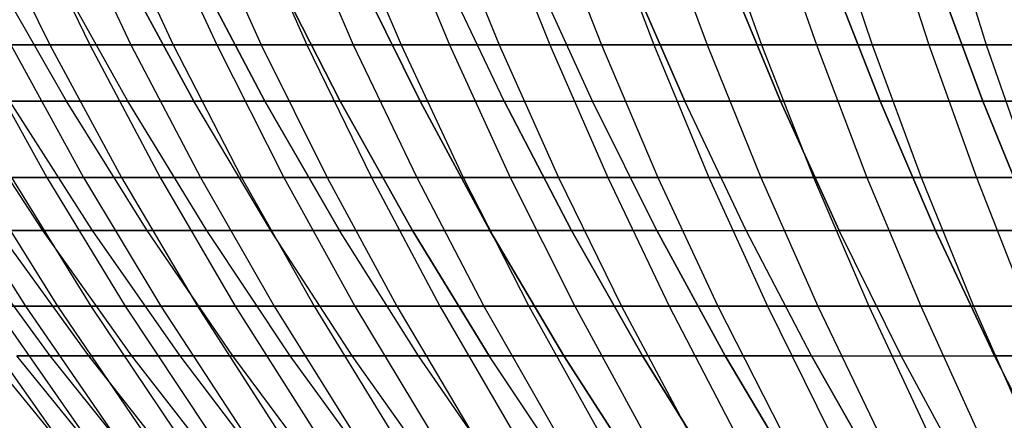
# Model space of a CAD drawing. Extents: x -125 to 125, y -143 to 0.
# Tile 34 of 241: x -41.65 to -26.12, y -120.95 to -114.63. Entities that reach past the tile are written whole.
import ezdxf

# ---------------------------------------------------------------- set-up
doc = ezdxf.new("R2010")
doc.units = 0
doc.header["$LTSCALE"] = 25.4
doc.layers.get('0').update_dxf_attribs({"linetype": 'CONTINUOUS'})

# ---------------------------------------------------------------- blocks, each defined once
blk = doc.blocks.new('NL2500026672_STL')
at = {"color": 0}
for p, q in [((-42.232, -112.872, 30.277), (-41.174, -115.022, 29.519)), ((-42.232, -112.872, 30.277), (-41.174, -115.022, 29.519)), ((-41.585, -112.872, -31.161), (-40.543, -115.022, -30.38)), ((-41.585, -112.872, -31.161), (-40.543, -115.022, -30.38)), ((-40.918, -112.872, 32.031), (-39.893, -115.022, 31.228)), ((-40.918, -112.872, 32.031), (-39.893, -115.022, 31.228)), ((-40.234, -112.872, -32.886), (-39.226, -115.022, -32.062)), ((-40.234, -112.872, -32.886), (-39.226, -115.022, -32.062)), ((-39.532, -112.872, 33.727), (-38.541, -115.022, 32.882)), ((-39.532, -112.872, 33.727), (-38.541, -115.022, 32.882)), ((-38.812, -112.872, -34.553), (-37.84, -115.022, -33.688)), ((-38.812, -112.872, -34.553), (-37.84, -115.022, -33.688)), ((-38.075, -112.872, 35.364), (-37.121, -115.022, 34.478)), ((-38.075, -112.872, 35.364), (-37.121, -115.022, 34.478)), ((-37.321, -112.872, -36.159), (-36.386, -115.022, -35.253)), ((-37.321, -112.872, -36.159), (-36.386, -115.022, -35.253)), ((-36.55, -112.872, 36.937), (-35.634, -115.022, 36.012)), ((-36.55, -112.872, 36.937), (-35.634, -115.022, 36.012)), ((-35.763, -112.872, -37.7), (-34.867, -115.022, -36.755)), ((-35.763, -112.872, -37.7), (-34.867, -115.022, -36.755)), ((-34.96, -112.872, 38.445), (-34.085, -115.022, 37.482)), ((-34.96, -112.872, 38.445), (-34.085, -115.022, 37.482)), ((-34.142, -112.872, -39.174), (-33.287, -115.022, -38.193)), ((-34.142, -112.872, -39.174), (-33.287, -115.022, -38.193)), ((-33.309, -112.872, 39.885), (-32.474, -115.022, 38.886)), ((-33.309, -112.872, 39.885), (-32.474, -115.022, 38.886)), ((-32.46, -112.872, -40.578), (-31.647, -115.022, -39.562)), ((-32.46, -112.872, -40.578), (-31.647, -115.022, -39.562)), ((-31.598, -112.872, 41.254), (-30.806, -115.022, 40.22)), ((-31.598, -112.872, 41.254), (-30.806, -115.022, 40.22)), ((-30.721, -112.872, -41.911), (-29.951, -115.022, -40.861)), ((-30.721, -112.872, -41.911), (-29.951, -115.022, -40.861)), ((-29.83, -112.872, 42.549), (-29.083, -115.022, 41.483)), ((-29.83, -112.872, 42.549), (-29.083, -115.022, 41.483)), ((-28.927, -112.872, -43.169), (-28.202, -115.022, -42.087)), ((-28.927, -112.872, -43.169), (-28.202, -115.022, -42.087)), ((-28.01, -112.872, 43.769), (-27.308, -115.022, 42.672)), ((-28.01, -112.872, 43.769), (-27.308, -115.022, 42.672)), ((-27.081, -112.872, -44.35), (-26.403, -115.022, -43.239)), ((-27.081, -112.872, -44.35), (-26.403, -115.022, -43.239)), ((-40.912, -115.913, 21.297), (-42.109, -113.816, 21.921)), ((-40.912, -115.913, 21.297), (-42.109, -113.816, 21.921)), ((-40.912, -115.913, -21.297), (-42.109, -113.816, -21.921)), ((-40.912, -115.913, -21.297), (-42.109, -113.816, -21.921)), ((-39.944, -115.913, 23.061), (-41.113, -113.816, 23.736)), ((-39.944, -115.913, 23.061), (-41.113, -113.816, 23.736)), ((-39.944, -115.913, -23.061), (-41.113, -113.816, -23.736)), ((-39.944, -115.913, -23.061), (-41.113, -113.816, -23.736)), ((-40.038, -113.816, 25.507), (-38.9, -115.913, 24.782)), ((-38.9, -115.913, -24.782), (-40.038, -113.816, -25.507)), ((-38.9, -115.913, -24.782), (-40.038, -113.816, -25.507)), ((-40.038, -113.816, 25.507), (-38.9, -115.913, 24.782)), ((-37.782, -115.913, -26.455), (-38.888, -113.816, -27.229)), ((-37.782, -115.913, -26.455), (-38.888, -113.816, -27.229)), ((-38.888, -113.816, 27.229), (-37.782, -115.913, 26.455)), ((-38.888, -113.816, 27.229), (-37.782, -115.913, 26.455)), ((-36.592, -115.913, -28.078), (-37.663, -113.816, -28.9)), ((-36.592, -115.913, -28.078), (-37.663, -113.816, -28.9)), ((-37.663, -113.816, 28.9), (-36.592, -115.913, 28.078)), ((-37.663, -113.816, 28.9), (-36.592, -115.913, 28.078)), ((-35.332, -115.913, -29.647), (-36.366, -113.816, -30.515)), ((-35.332, -115.913, -29.647), (-36.366, -113.816, -30.515)), ((-36.366, -113.816, 30.515), (-35.332, -115.913, 29.647)), ((-36.366, -113.816, 30.515), (-35.332, -115.913, 29.647)), ((-34.005, -115.913, -31.16), (-35.001, -113.816, -32.072)), ((-34.005, -115.913, -31.16), (-35.001, -113.816, -32.072)), ((-34.005, -115.913, 31.16), (-35.001, -113.816, 32.072)), ((-34.005, -115.913, 31.16), (-35.001, -113.816, 32.072)), ((-32.614, -115.913, -32.614), (-33.568, -113.816, -33.568)), ((-32.614, -115.913, -32.614), (-33.568, -113.816, -33.568)), ((-32.614, -115.913, 32.614), (-33.568, -113.816, 33.568)), ((-32.614, -115.913, 32.614), (-33.568, -113.816, 33.568)), ((-31.16, -115.913, -34.005), (-32.072, -113.816, -35.001)), ((-31.16, -115.913, -34.005), (-32.072, -113.816, -35.001)), ((-32.072, -113.816, 35.001), (-31.16, -115.913, 34.005)), ((-32.072, -113.816, 35.001), (-31.16, -115.913, 34.005)), ((-29.647, -115.913, -35.332), (-30.515, -113.816, -36.366)), ((-29.647, -115.913, -35.332), (-30.515, -113.816, -36.366)), ((-30.515, -113.816, 36.366), (-29.647, -115.913, 35.332)), ((-30.515, -113.816, 36.366), (-29.647, -115.913, 35.332)), ((-28.078, -115.913, -36.592), (-28.9, -113.816, -37.663)), ((-28.078, -115.913, -36.592), (-28.9, -113.816, -37.663)), ((-28.9, -113.816, 37.663), (-28.078, -115.913, 36.592)), ((-28.9, -113.816, 37.663), (-28.078, -115.913, 36.592)), ((-26.455, -115.913, -37.782), (-27.229, -113.816, -38.888)), ((-26.455, -115.913, -37.782), (-27.229, -113.816, -38.888)), ((-27.229, -113.816, 38.888), (-26.455, -115.913, 37.782)), ((-27.229, -113.816, 38.888), (-26.455, -115.913, 37.782)), ((-42.382, -115.022, 27.757), (-41.174, -115.022, 29.519)), ((-42.382, -115.022, 27.757), (-41.174, -115.022, 29.519)), ((-42.382, -115.022, 27.757), (-41.219, -117.115, 26.995)), ((-42.382, -115.022, 27.757), (-41.219, -117.115, 26.995)), ((-40.543, -115.022, -30.38), (-41.787, -115.022, -28.644)), ((-41.787, -115.022, -28.644), (-40.64, -117.115, -27.858)), ((-40.543, -115.022, -30.38), (-41.787, -115.022, -28.644)), ((-41.787, -115.022, -28.644), (-40.64, -117.115, -27.858)), ((-41.174, -115.022, 29.519), (-39.893, -115.022, 31.228)), ((-41.174, -115.022, 29.519), (-39.893, -115.022, 31.228)), ((-41.174, -115.022, 29.519), (-40.044, -117.115, 28.708)), ((-41.174, -115.022, 29.519), (-40.044, -117.115, 28.708)), ((-39.226, -115.022, -32.062), (-40.543, -115.022, -30.38)), ((-40.543, -115.022, -30.38), (-39.43, -117.115, -29.546)), ((-39.226, -115.022, -32.062), (-40.543, -115.022, -30.38)), ((-40.543, -115.022, -30.38), (-39.43, -117.115, -29.546)), ((-39.893, -115.022, 31.228), (-38.541, -115.022, 32.882)), ((-39.893, -115.022, 31.228), (-38.541, -115.022, 32.882)), ((-39.893, -115.022, 31.228), (-38.798, -117.115, 30.371)), ((-39.893, -115.022, 31.228), (-38.798, -117.115, 30.371)), ((-37.84, -115.022, -33.688), (-39.226, -115.022, -32.062)), ((-39.226, -115.022, -32.062), (-38.149, -117.115, -31.182)), ((-37.84, -115.022, -33.688), (-39.226, -115.022, -32.062)), ((-39.226, -115.022, -32.062), (-38.149, -117.115, -31.182)), ((-38.541, -115.022, 32.882), (-37.121, -115.022, 34.478)), ((-38.541, -115.022, 32.882), (-37.121, -115.022, 34.478)), ((-38.541, -115.022, 32.882), (-37.483, -117.115, 31.98)), ((-38.541, -115.022, 32.882), (-37.483, -117.115, 31.98)), ((-36.386, -115.022, -35.253), (-37.84, -115.022, -33.688)), ((-37.84, -115.022, -33.688), (-36.801, -117.115, -32.763)), ((-36.386, -115.022, -35.253), (-37.84, -115.022, -33.688)), ((-37.84, -115.022, -33.688), (-36.801, -117.115, -32.763)), ((-37.121, -115.022, 34.478), (-35.634, -115.022, 36.012)), ((-37.121, -115.022, 34.478), (-35.634, -115.022, 36.012)), ((-37.121, -115.022, 34.478), (-36.102, -117.115, 33.531)), ((-37.121, -115.022, 34.478), (-36.102, -117.115, 33.531)), ((-34.867, -115.022, -36.755), (-36.386, -115.022, -35.253)), ((-36.386, -115.022, -35.253), (-35.387, -117.115, -34.285)), ((-34.867, -115.022, -36.755), (-36.386, -115.022, -35.253)), ((-36.386, -115.022, -35.253), (-35.387, -117.115, -34.285)), ((-35.634, -115.022, 36.012), (-34.085, -115.022, 37.482)), ((-35.634, -115.022, 36.012), (-34.085, -115.022, 37.482)), ((-35.634, -115.022, 36.012), (-34.656, -117.115, 35.024)), ((-35.634, -115.022, 36.012), (-34.656, -117.115, 35.024)), ((-33.287, -115.022, -38.193), (-34.867, -115.022, -36.755)), ((-34.867, -115.022, -36.755), (-33.91, -117.115, -35.746)), ((-33.287, -115.022, -38.193), (-34.867, -115.022, -36.755)), ((-34.867, -115.022, -36.755), (-33.91, -117.115, -35.746)), ((-34.085, -115.022, 37.482), (-32.474, -115.022, 38.886)), ((-34.085, -115.022, 37.482), (-32.474, -115.022, 38.886)), ((-34.085, -115.022, 37.482), (-33.149, -117.115, 36.453)), ((-34.085, -115.022, 37.482), (-33.149, -117.115, 36.453)), ((-31.647, -115.022, -39.562), (-33.287, -115.022, -38.193)), ((-33.287, -115.022, -38.193), (-32.373, -117.115, -37.144)), ((-31.647, -115.022, -39.562), (-33.287, -115.022, -38.193)), ((-33.287, -115.022, -38.193), (-32.373, -117.115, -37.144)), ((-32.474, -115.022, 38.886), (-30.806, -115.022, 40.22)), ((-32.474, -115.022, 38.886), (-30.806, -115.022, 40.22)), ((-32.474, -115.022, 38.886), (-31.583, -117.115, 37.818)), ((-32.474, -115.022, 38.886), (-31.583, -117.115, 37.818)), ((-29.951, -115.022, -40.861), (-31.647, -115.022, -39.562)), ((-31.647, -115.022, -39.562), (-30.778, -117.115, -38.476)), ((-29.951, -115.022, -40.861), (-31.647, -115.022, -39.562)), ((-31.647, -115.022, -39.562), (-30.778, -117.115, -38.476)), ((-30.806, -115.022, 40.22), (-29.083, -115.022, 41.483)), ((-30.806, -115.022, 40.22), (-29.083, -115.022, 41.483)), ((-30.806, -115.022, 40.22), (-29.96, -117.115, 39.116)), ((-30.806, -115.022, 40.22), (-29.96, -117.115, 39.116)), ((-28.202, -115.022, -42.087), (-29.951, -115.022, -40.861)), ((-29.951, -115.022, -40.861), (-29.129, -117.115, -39.739)), ((-28.202, -115.022, -42.087), (-29.951, -115.022, -40.861)), ((-29.951, -115.022, -40.861), (-29.129, -117.115, -39.739)), ((-29.083, -115.022, 41.483), (-27.308, -115.022, 42.672)), ((-29.083, -115.022, 41.483), (-27.308, -115.022, 42.672)), ((-29.083, -115.022, 41.483), (-28.285, -117.115, 40.344)), ((-29.083, -115.022, 41.483), (-28.285, -117.115, 40.344)), ((-26.403, -115.022, -43.239), (-28.202, -115.022, -42.087)), ((-28.202, -115.022, -42.087), (-27.428, -117.115, -40.932)), ((-26.403, -115.022, -43.239), (-28.202, -115.022, -42.087)), ((-28.202, -115.022, -42.087), (-27.428, -117.115, -40.932)), ((-27.308, -115.022, 42.672), (-25.485, -115.022, 43.786)), ((-27.308, -115.022, 42.672), (-25.485, -115.022, 43.786)), ((-27.308, -115.022, 42.672), (-26.559, -117.115, 41.501)), ((-27.308, -115.022, 42.672), (-26.559, -117.115, 41.501)), ((-24.556, -115.022, -44.313), (-26.403, -115.022, -43.239)), ((-26.403, -115.022, -43.239), (-25.678, -117.115, -42.052)), ((-24.556, -115.022, -44.313), (-26.403, -115.022, -43.239)), ((-26.403, -115.022, -43.239), (-25.678, -117.115, -42.052)), ((-41.284, -117.952, 17.1), (-42.612, -115.913, 17.65)), ((-41.284, -117.952, 17.1), (-42.612, -115.913, 17.65)), ((-41.284, -117.952, -17.1), (-42.612, -115.913, -17.65)), ((-41.284, -117.952, -17.1), (-42.612, -115.913, -17.65)), ((-40.912, -115.913, 21.297), (-41.802, -115.913, 19.492)), ((-40.499, -117.952, 18.885), (-41.802, -115.913, 19.492)), ((-40.912, -115.913, 21.297), (-41.802, -115.913, 19.492)), ((-40.499, -117.952, 18.885), (-41.802, -115.913, 19.492)), ((-40.499, -117.952, -18.885), (-41.802, -115.913, -19.492)), ((-41.802, -115.913, -19.492), (-40.912, -115.913, -21.297)), ((-40.499, -117.952, -18.885), (-41.802, -115.913, -19.492)), ((-41.802, -115.913, -19.492), (-40.912, -115.913, -21.297)), ((-39.944, -115.913, 23.061), (-40.912, -115.913, 21.297)), ((-39.636, -117.952, 20.633), (-40.912, -115.913, 21.297)), ((-39.944, -115.913, 23.061), (-40.912, -115.913, 21.297)), ((-39.636, -117.952, 20.633), (-40.912, -115.913, 21.297)), ((-39.636, -117.952, -20.633), (-40.912, -115.913, -21.297)), ((-40.912, -115.913, -21.297), (-39.944, -115.913, -23.061)), ((-39.636, -117.952, -20.633), (-40.912, -115.913, -21.297)), ((-40.912, -115.913, -21.297), (-39.944, -115.913, -23.061)), ((-38.9, -115.913, 24.782), (-39.944, -115.913, 23.061)), ((-38.699, -117.952, 22.343), (-39.944, -115.913, 23.061)), ((-38.9, -115.913, 24.782), (-39.944, -115.913, 23.061)), ((-38.699, -117.952, 22.343), (-39.944, -115.913, 23.061)), ((-38.699, -117.952, -22.343), (-39.944, -115.913, -23.061)), ((-39.944, -115.913, -23.061), (-38.9, -115.913, -24.782)), ((-38.699, -117.952, -22.343), (-39.944, -115.913, -23.061)), ((-39.944, -115.913, -23.061), (-38.9, -115.913, -24.782)), ((-37.687, -117.952, 24.009), (-38.9, -115.913, 24.782)), ((-37.782, -115.913, 26.455), (-38.9, -115.913, 24.782)), ((-37.687, -117.952, 24.009), (-38.9, -115.913, 24.782)), ((-37.687, -117.952, -24.009), (-38.9, -115.913, -24.782)), ((-38.9, -115.913, -24.782), (-37.782, -115.913, -26.455)), ((-37.687, -117.952, -24.009), (-38.9, -115.913, -24.782)), ((-38.9, -115.913, -24.782), (-37.782, -115.913, -26.455)), ((-37.782, -115.913, 26.455), (-38.9, -115.913, 24.782)), ((-37.782, -115.913, 26.455), (-36.604, -117.952, 25.631)), ((-36.604, -117.952, -25.631), (-37.782, -115.913, -26.455)), ((-37.782, -115.913, -26.455), (-36.592, -115.913, -28.078)), ((-36.604, -117.952, -25.631), (-37.782, -115.913, -26.455)), ((-37.782, -115.913, -26.455), (-36.592, -115.913, -28.078)), ((-36.592, -115.913, 28.078), (-37.782, -115.913, 26.455)), ((-37.782, -115.913, 26.455), (-36.604, -117.952, 25.631)), ((-36.592, -115.913, 28.078), (-37.782, -115.913, 26.455)), ((-35.451, -117.952, -27.203), (-36.592, -115.913, -28.078)), ((-36.592, -115.913, -28.078), (-35.332, -115.913, -29.647)), ((-35.451, -117.952, -27.203), (-36.592, -115.913, -28.078)), ((-36.592, -115.913, -28.078), (-35.332, -115.913, -29.647)), ((-35.332, -115.913, 29.647), (-36.592, -115.913, 28.078)), ((-36.592, -115.913, 28.078), (-35.451, -117.952, 27.203)), ((-35.332, -115.913, 29.647), (-36.592, -115.913, 28.078)), ((-36.592, -115.913, 28.078), (-35.451, -117.952, 27.203)), ((-34.231, -117.952, -28.723), (-35.332, -115.913, -29.647)), ((-35.332, -115.913, -29.647), (-34.005, -115.913, -31.16)), ((-34.231, -117.952, -28.723), (-35.332, -115.913, -29.647)), ((-35.332, -115.913, -29.647), (-34.005, -115.913, -31.16)), ((-34.005, -115.913, 31.16), (-35.332, -115.913, 29.647)), ((-35.332, -115.913, 29.647), (-34.231, -117.952, 28.723)), ((-34.005, -115.913, 31.16), (-35.332, -115.913, 29.647)), ((-35.332, -115.913, 29.647), (-34.231, -117.952, 28.723)), ((-32.946, -117.952, -30.189), (-34.005, -115.913, -31.16)), ((-34.005, -115.913, -31.16), (-32.614, -115.913, -32.614)), ((-32.946, -117.952, -30.189), (-34.005, -115.913, -31.16)), ((-34.005, -115.913, -31.16), (-32.614, -115.913, -32.614)), ((-34.005, -115.913, 31.16), (-32.614, -115.913, 32.614)), ((-34.005, -115.913, 31.16), (-32.946, -117.952, 30.189)), ((-34.005, -115.913, 31.16), (-32.946, -117.952, 30.189)), ((-34.005, -115.913, 31.16), (-32.614, -115.913, 32.614)), ((-31.597, -117.952, -31.597), (-32.614, -115.913, -32.614)), ((-32.614, -115.913, -32.614), (-31.16, -115.913, -34.005)), ((-31.597, -117.952, -31.597), (-32.614, -115.913, -32.614)), ((-32.614, -115.913, -32.614), (-31.16, -115.913, -34.005)), ((-31.597, -117.952, 31.597), (-32.614, -115.913, 32.614)), ((-32.614, -115.913, 32.614), (-31.16, -115.913, 34.005)), ((-32.614, -115.913, 32.614), (-31.16, -115.913, 34.005)), ((-31.597, -117.952, 31.597), (-32.614, -115.913, 32.614)), ((-30.189, -117.952, -32.946), (-31.16, -115.913, -34.005)), ((-31.16, -115.913, -34.005), (-29.647, -115.913, -35.332)), ((-30.189, -117.952, -32.946), (-31.16, -115.913, -34.005)), ((-31.16, -115.913, -34.005), (-29.647, -115.913, -35.332)), ((-30.189, -117.952, 32.946), (-31.16, -115.913, 34.005)), ((-29.647, -115.913, 35.332), (-31.16, -115.913, 34.005)), ((-30.189, -117.952, 32.946), (-31.16, -115.913, 34.005)), ((-29.647, -115.913, 35.332), (-31.16, -115.913, 34.005)), ((-28.723, -117.952, -34.231), (-29.647, -115.913, -35.332)), ((-29.647, -115.913, -35.332), (-28.078, -115.913, -36.592)), ((-28.723, -117.952, -34.231), (-29.647, -115.913, -35.332)), ((-29.647, -115.913, -35.332), (-28.078, -115.913, -36.592)), ((-28.078, -115.913, 36.592), (-29.647, -115.913, 35.332)), ((-29.647, -115.913, 35.332), (-28.723, -117.952, 34.231)), ((-29.647, -115.913, 35.332), (-28.723, -117.952, 34.231)), ((-28.078, -115.913, 36.592), (-29.647, -115.913, 35.332)), ((-27.203, -117.952, -35.451), (-28.078, -115.913, -36.592)), ((-28.078, -115.913, -36.592), (-26.455, -115.913, -37.782)), ((-27.203, -117.952, -35.451), (-28.078, -115.913, -36.592)), ((-28.078, -115.913, -36.592), (-26.455, -115.913, -37.782)), ((-26.455, -115.913, 37.782), (-28.078, -115.913, 36.592)), ((-28.078, -115.913, 36.592), (-27.203, -117.952, 35.451)), ((-26.455, -115.913, 37.782), (-28.078, -115.913, 36.592)), ((-28.078, -115.913, 36.592), (-27.203, -117.952, 35.451)), ((-25.631, -117.952, -36.604), (-26.455, -115.913, -37.782)), ((-26.455, -115.913, -37.782), (-24.782, -115.913, -38.9)), ((-25.631, -117.952, -36.604), (-26.455, -115.913, -37.782)), ((-26.455, -115.913, -37.782), (-24.782, -115.913, -38.9)), ((-24.782, -115.913, 38.9), (-26.455, -115.913, 37.782)), ((-26.455, -115.913, 37.782), (-25.631, -117.952, 36.604)), ((-24.782, -115.913, 38.9), (-26.455, -115.913, 37.782)), ((-26.455, -115.913, 37.782), (-25.631, -117.952, 36.604)), ((-42.843, -117.115, -24.335), (-41.558, -119.149, -23.606)), ((-42.843, -117.115, -24.335), (-41.558, -119.149, -23.606)), ((-42.32, -117.115, 25.233), (-41.219, -117.115, 26.995)), ((-42.32, -117.115, 25.233), (-41.219, -117.115, 26.995)), ((-42.32, -117.115, 25.233), (-41.051, -119.149, 24.477)), ((-42.32, -117.115, 25.233), (-41.051, -119.149, 24.477)), ((-40.64, -117.115, -27.858), (-41.779, -117.115, -26.12)), ((-41.779, -117.115, -26.12), (-40.526, -119.149, -25.337)), ((-40.64, -117.115, -27.858), (-41.779, -117.115, -26.12)), ((-41.779, -117.115, -26.12), (-40.526, -119.149, -25.337)), ((-41.219, -117.115, 26.995), (-40.044, -117.115, 28.708)), ((-41.219, -117.115, 26.995), (-40.044, -117.115, 28.708)), ((-41.219, -117.115, 26.995), (-39.983, -119.149, 26.186)), ((-41.219, -117.115, 26.995), (-39.983, -119.149, 26.186)), ((-39.43, -117.115, -29.546), (-40.64, -117.115, -27.858)), ((-40.64, -117.115, -27.858), (-39.422, -119.149, -27.023)), ((-39.43, -117.115, -29.546), (-40.64, -117.115, -27.858)), ((-40.64, -117.115, -27.858), (-39.422, -119.149, -27.023)), ((-40.044, -117.115, 28.708), (-38.798, -117.115, 30.371)), ((-40.044, -117.115, 28.708), (-38.798, -117.115, 30.371)), ((-40.044, -117.115, 28.708), (-38.844, -119.149, 27.848)), ((-40.044, -117.115, 28.708), (-38.844, -119.149, 27.848)), ((-38.149, -117.115, -31.182), (-39.43, -117.115, -29.546)), ((-39.43, -117.115, -29.546), (-38.248, -119.149, -28.661)), ((-38.149, -117.115, -31.182), (-39.43, -117.115, -29.546)), ((-39.43, -117.115, -29.546), (-38.248, -119.149, -28.661)), ((-38.798, -117.115, 30.371), (-37.483, -117.115, 31.98)), ((-38.798, -117.115, 30.371), (-37.483, -117.115, 31.98)), ((-38.798, -117.115, 30.371), (-37.635, -119.149, 29.461)), ((-38.798, -117.115, 30.371), (-37.635, -119.149, 29.461)), ((-36.801, -117.115, -32.763), (-38.149, -117.115, -31.182)), ((-38.149, -117.115, -31.182), (-37.006, -119.149, -30.248)), ((-36.801, -117.115, -32.763), (-38.149, -117.115, -31.182)), ((-38.149, -117.115, -31.182), (-37.006, -119.149, -30.248)), ((-37.483, -117.115, 31.98), (-36.102, -117.115, 33.531)), ((-37.483, -117.115, 31.98), (-36.102, -117.115, 33.531)), ((-37.483, -117.115, 31.98), (-36.36, -119.149, 31.021)), ((-37.483, -117.115, 31.98), (-36.36, -119.149, 31.021)), ((-35.387, -117.115, -34.285), (-36.801, -117.115, -32.763)), ((-36.801, -117.115, -32.763), (-35.698, -119.149, -31.781)), ((-35.387, -117.115, -34.285), (-36.801, -117.115, -32.763)), ((-36.801, -117.115, -32.763), (-35.698, -119.149, -31.781)), ((-36.102, -117.115, 33.531), (-34.656, -117.115, 35.024)), ((-36.102, -117.115, 33.531), (-34.656, -117.115, 35.024)), ((-36.102, -117.115, 33.531), (-35.02, -119.149, 32.526)), ((-36.102, -117.115, 33.531), (-35.02, -119.149, 32.526)), ((-33.91, -117.115, -35.746), (-35.387, -117.115, -34.285)), ((-35.387, -117.115, -34.285), (-34.326, -119.149, -33.257)), ((-33.91, -117.115, -35.746), (-35.387, -117.115, -34.285)), ((-35.387, -117.115, -34.285), (-34.326, -119.149, -33.257)), ((-34.656, -117.115, 35.024), (-33.149, -117.115, 36.453)), ((-34.656, -117.115, 35.024), (-33.149, -117.115, 36.453)), ((-34.656, -117.115, 35.024), (-33.617, -119.149, 33.974)), ((-34.656, -117.115, 35.024), (-33.617, -119.149, 33.974)), ((-32.373, -117.115, -37.144), (-33.91, -117.115, -35.746)), ((-33.91, -117.115, -35.746), (-32.894, -119.149, -34.675)), ((-32.373, -117.115, -37.144), (-33.91, -117.115, -35.746)), ((-33.91, -117.115, -35.746), (-32.894, -119.149, -34.675)), ((-33.149, -117.115, 36.453), (-31.583, -117.115, 37.818)), ((-33.149, -117.115, 36.453), (-31.583, -117.115, 37.818)), ((-33.149, -117.115, 36.453), (-32.155, -119.149, 35.361)), ((-33.149, -117.115, 36.453), (-32.155, -119.149, 35.361)), ((-30.778, -117.115, -38.476), (-32.373, -117.115, -37.144)), ((-32.373, -117.115, -37.144), (-31.403, -119.149, -36.031)), ((-30.778, -117.115, -38.476), (-32.373, -117.115, -37.144)), ((-32.373, -117.115, -37.144), (-31.403, -119.149, -36.031)), ((-31.583, -117.115, 37.818), (-29.96, -117.115, 39.116)), ((-31.583, -117.115, 37.818), (-29.96, -117.115, 39.116)), ((-31.583, -117.115, 37.818), (-30.636, -119.149, 36.685)), ((-31.583, -117.115, 37.818), (-30.636, -119.149, 36.685)), ((-29.129, -117.115, -39.739), (-30.778, -117.115, -38.476)), ((-30.778, -117.115, -38.476), (-29.856, -119.149, -37.322)), ((-29.129, -117.115, -39.739), (-30.778, -117.115, -38.476)), ((-30.778, -117.115, -38.476), (-29.856, -119.149, -37.322)), ((-29.96, -117.115, 39.116), (-28.285, -117.115, 40.344)), ((-29.96, -117.115, 39.116), (-28.285, -117.115, 40.344)), ((-29.96, -117.115, 39.116), (-29.062, -119.149, 37.944)), ((-29.96, -117.115, 39.116), (-29.062, -119.149, 37.944)), ((-27.428, -117.115, -40.932), (-29.129, -117.115, -39.739)), ((-29.129, -117.115, -39.739), (-28.256, -119.149, -38.548)), ((-27.428, -117.115, -40.932), (-29.129, -117.115, -39.739)), ((-29.129, -117.115, -39.739), (-28.256, -119.149, -38.548)), ((-28.285, -117.115, 40.344), (-26.559, -117.115, 41.501)), ((-28.285, -117.115, 40.344), (-26.559, -117.115, 41.501)), ((-28.285, -117.115, 40.344), (-27.437, -119.149, 39.135)), ((-28.285, -117.115, 40.344), (-27.437, -119.149, 39.135)), ((-25.678, -117.115, -42.052), (-27.428, -117.115, -40.932)), ((-27.428, -117.115, -40.932), (-26.606, -119.149, -39.705)), ((-25.678, -117.115, -42.052), (-27.428, -117.115, -40.932)), ((-27.428, -117.115, -40.932), (-26.606, -119.149, -39.705)), ((-26.559, -117.115, 41.501), (-24.786, -117.115, 42.584)), ((-26.559, -117.115, 41.501), (-24.786, -117.115, 42.584)), ((-26.559, -117.115, 41.501), (-25.763, -119.149, 40.257)), ((-26.559, -117.115, 41.501), (-25.763, -119.149, 40.257)), ((-41.165, -119.929, 12.979), (-42.617, -117.952, 13.437)), ((-41.165, -119.929, 12.979), (-42.617, -117.952, 13.437)), ((-41.165, -119.929, -12.979), (-42.617, -117.952, -13.437)), ((-41.165, -119.929, -12.979), (-42.617, -117.952, -13.437)), ((-41.284, -117.952, 17.1), (-41.991, -117.952, 15.283)), ((-40.56, -119.929, 14.763), (-41.991, -117.952, 15.283)), ((-41.284, -117.952, 17.1), (-41.991, -117.952, 15.283)), ((-40.56, -119.929, 14.763), (-41.991, -117.952, 15.283)), ((-40.56, -119.929, -14.763), (-41.991, -117.952, -15.283)), ((-41.991, -117.952, -15.283), (-41.284, -117.952, -17.1)), ((-40.56, -119.929, -14.763), (-41.991, -117.952, -15.283)), ((-41.991, -117.952, -15.283), (-41.284, -117.952, -17.1)), ((-40.499, -117.952, 18.885), (-41.284, -117.952, 17.1)), ((-39.877, -119.929, 16.518), (-41.284, -117.952, 17.1)), ((-40.499, -117.952, 18.885), (-41.284, -117.952, 17.1)), ((-39.877, -119.929, 16.518), (-41.284, -117.952, 17.1)), ((-39.877, -119.929, -16.518), (-41.284, -117.952, -17.1)), ((-41.284, -117.952, -17.1), (-40.499, -117.952, -18.885)), ((-39.877, -119.929, -16.518), (-41.284, -117.952, -17.1)), ((-41.284, -117.952, -17.1), (-40.499, -117.952, -18.885)), ((-39.636, -117.952, 20.633), (-40.499, -117.952, 18.885)), ((-39.119, -119.929, 18.242), (-40.499, -117.952, 18.885)), ((-39.636, -117.952, 20.633), (-40.499, -117.952, 18.885)), ((-39.119, -119.929, 18.242), (-40.499, -117.952, 18.885)), ((-39.119, -119.929, -18.242), (-40.499, -117.952, -18.885)), ((-40.499, -117.952, -18.885), (-39.636, -117.952, -20.633)), ((-39.119, -119.929, -18.242), (-40.499, -117.952, -18.885)), ((-40.499, -117.952, -18.885), (-39.636, -117.952, -20.633)), ((-38.699, -117.952, 22.343), (-39.636, -117.952, 20.633)), ((-38.286, -119.929, 19.93), (-39.636, -117.952, 20.633)), ((-38.699, -117.952, 22.343), (-39.636, -117.952, 20.633)), ((-38.286, -119.929, 19.93), (-39.636, -117.952, 20.633)), ((-38.286, -119.929, -19.93), (-39.636, -117.952, -20.633)), ((-39.636, -117.952, -20.633), (-38.699, -117.952, -22.343)), ((-38.286, -119.929, -19.93), (-39.636, -117.952, -20.633)), ((-39.636, -117.952, -20.633), (-38.699, -117.952, -22.343)), ((-37.687, -117.952, 24.009), (-38.699, -117.952, 22.343)), ((-37.38, -119.929, 21.582), (-38.699, -117.952, 22.343)), ((-37.687, -117.952, 24.009), (-38.699, -117.952, 22.343)), ((-37.38, -119.929, 21.582), (-38.699, -117.952, 22.343)), ((-37.38, -119.929, -21.582), (-38.699, -117.952, -22.343)), ((-38.699, -117.952, -22.343), (-37.687, -117.952, -24.009)), ((-37.38, -119.929, -21.582), (-38.699, -117.952, -22.343)), ((-38.699, -117.952, -22.343), (-37.687, -117.952, -24.009)), ((-36.604, -117.952, 25.631), (-37.687, -117.952, 24.009)), ((-36.403, -119.929, 23.192), (-37.687, -117.952, 24.009)), ((-36.604, -117.952, 25.631), (-37.687, -117.952, 24.009)), ((-36.403, -119.929, 23.192), (-37.687, -117.952, 24.009)), ((-36.403, -119.929, -23.192), (-37.687, -117.952, -24.009)), ((-37.687, -117.952, -24.009), (-36.604, -117.952, -25.631)), ((-36.403, -119.929, -23.192), (-37.687, -117.952, -24.009)), ((-37.687, -117.952, -24.009), (-36.604, -117.952, -25.631)), ((-35.357, -119.929, 24.757), (-36.604, -117.952, 25.631)), ((-35.451, -117.952, 27.203), (-36.604, -117.952, 25.631)), ((-35.357, -119.929, 24.757), (-36.604, -117.952, 25.631)), ((-35.357, -119.929, -24.757), (-36.604, -117.952, -25.631)), ((-36.604, -117.952, -25.631), (-35.451, -117.952, -27.203)), ((-35.357, -119.929, -24.757), (-36.604, -117.952, -25.631)), ((-36.604, -117.952, -25.631), (-35.451, -117.952, -27.203)), ((-35.451, -117.952, 27.203), (-36.604, -117.952, 25.631)), ((-35.451, -117.952, 27.203), (-34.244, -119.929, 26.276)), ((-34.244, -119.929, -26.276), (-35.451, -117.952, -27.203)), ((-35.451, -117.952, -27.203), (-34.231, -117.952, -28.723)), ((-34.244, -119.929, -26.276), (-35.451, -117.952, -27.203)), ((-35.451, -117.952, -27.203), (-34.231, -117.952, -28.723)), ((-34.231, -117.952, 28.723), (-35.451, -117.952, 27.203)), ((-35.451, -117.952, 27.203), (-34.244, -119.929, 26.276)), ((-34.231, -117.952, 28.723), (-35.451, -117.952, 27.203)), ((-33.065, -119.929, -27.745), (-34.231, -117.952, -28.723)), ((-34.231, -117.952, -28.723), (-32.946, -117.952, -30.189)), ((-33.065, -119.929, -27.745), (-34.231, -117.952, -28.723)), ((-34.231, -117.952, -28.723), (-32.946, -117.952, -30.189)), ((-32.946, -117.952, 30.189), (-34.231, -117.952, 28.723)), ((-34.231, -117.952, 28.723), (-33.065, -119.929, 27.745)), ((-32.946, -117.952, 30.189), (-34.231, -117.952, 28.723)), ((-34.231, -117.952, 28.723), (-33.065, -119.929, 27.745)), ((-31.823, -119.929, -29.161), (-32.946, -117.952, -30.189)), ((-32.946, -117.952, -30.189), (-31.597, -117.952, -31.597)), ((-31.823, -119.929, -29.161), (-32.946, -117.952, -30.189)), ((-32.946, -117.952, -30.189), (-31.597, -117.952, -31.597)), ((-31.597, -117.952, 31.597), (-32.946, -117.952, 30.189)), ((-32.946, -117.952, 30.189), (-31.823, -119.929, 29.161)), ((-31.597, -117.952, 31.597), (-32.946, -117.952, 30.189)), ((-32.946, -117.952, 30.189), (-31.823, -119.929, 29.161)), ((-30.521, -119.929, -30.521), (-31.597, -117.952, -31.597)), ((-31.597, -117.952, -31.597), (-30.189, -117.952, -32.946)), ((-30.521, -119.929, -30.521), (-31.597, -117.952, -31.597)), ((-31.597, -117.952, -31.597), (-30.189, -117.952, -32.946)), ((-31.597, -117.952, 31.597), (-30.189, -117.952, 32.946)), ((-31.597, -117.952, 31.597), (-30.521, -119.929, 30.521)), ((-31.597, -117.952, 31.597), (-30.521, -119.929, 30.521)), ((-31.597, -117.952, 31.597), (-30.189, -117.952, 32.946)), ((-29.161, -119.929, -31.823), (-30.189, -117.952, -32.946)), ((-30.189, -117.952, -32.946), (-28.723, -117.952, -34.231)), ((-29.161, -119.929, -31.823), (-30.189, -117.952, -32.946)), ((-30.189, -117.952, -32.946), (-28.723, -117.952, -34.231)), ((-29.161, -119.929, 31.823), (-30.189, -117.952, 32.946)), ((-30.189, -117.952, 32.946), (-28.723, -117.952, 34.231)), ((-30.189, -117.952, 32.946), (-28.723, -117.952, 34.231)), ((-29.161, -119.929, 31.823), (-30.189, -117.952, 32.946)), ((-27.745, -119.929, -33.065), (-28.723, -117.952, -34.231)), ((-28.723, -117.952, -34.231), (-27.203, -117.952, -35.451)), ((-27.745, -119.929, -33.065), (-28.723, -117.952, -34.231)), ((-28.723, -117.952, -34.231), (-27.203, -117.952, -35.451)), ((-27.745, -119.929, 33.065), (-28.723, -117.952, 34.231)), ((-27.203, -117.952, 35.451), (-28.723, -117.952, 34.231)), ((-27.745, -119.929, 33.065), (-28.723, -117.952, 34.231)), ((-27.203, -117.952, 35.451), (-28.723, -117.952, 34.231)), ((-26.276, -119.929, -34.244), (-27.203, -117.952, -35.451)), ((-27.203, -117.952, -35.451), (-25.631, -117.952, -36.604)), ((-26.276, -119.929, -34.244), (-27.203, -117.952, -35.451)), ((-27.203, -117.952, -35.451), (-25.631, -117.952, -36.604)), ((-25.631, -117.952, 36.604), (-27.203, -117.952, 35.451)), ((-27.203, -117.952, 35.451), (-26.276, -119.929, 34.244)), ((-27.203, -117.952, 35.451), (-26.276, -119.929, 34.244)), ((-25.631, -117.952, 36.604), (-27.203, -117.952, 35.451)), ((-41.558, -119.149, -23.606), (-42.516, -119.149, -21.833)), ((-42.516, -119.149, -21.833), (-41.128, -121.119, -21.12)), ((-41.558, -119.149, -23.606), (-42.516, -119.149, -21.833)), ((-42.516, -119.149, -21.833), (-41.128, -121.119, -21.12)), ((-42.047, -119.149, 22.724), (-41.051, -119.149, 24.477)), ((-42.047, -119.149, 22.724), (-41.051, -119.149, 24.477)), ((-42.047, -119.149, 22.724), (-40.673, -121.119, 21.982)), ((-42.047, -119.149, 22.724), (-40.673, -121.119, 21.982)), ((-40.526, -119.149, -25.337), (-41.558, -119.149, -23.606)), ((-41.558, -119.149, -23.606), (-40.201, -121.119, -22.835)), ((-40.526, -119.149, -25.337), (-41.558, -119.149, -23.606)), ((-41.558, -119.149, -23.606), (-40.201, -121.119, -22.835)), ((-41.051, -119.149, 24.477), (-39.983, -119.149, 26.186)), ((-41.051, -119.149, 24.477), (-39.983, -119.149, 26.186)), ((-41.051, -119.149, 24.477), (-39.711, -121.119, 23.677)), ((-41.051, -119.149, 24.477), (-39.711, -121.119, 23.677)), ((-39.422, -119.149, -27.023), (-40.526, -119.149, -25.337)), ((-40.526, -119.149, -25.337), (-39.203, -121.119, -24.509)), ((-39.422, -119.149, -27.023), (-40.526, -119.149, -25.337)), ((-40.526, -119.149, -25.337), (-39.203, -121.119, -24.509)), ((-39.983, -119.149, 26.186), (-38.844, -119.149, 27.848)), ((-39.983, -119.149, 26.186), (-38.844, -119.149, 27.848)), ((-39.983, -119.149, 26.186), (-38.677, -121.119, 25.33)), ((-39.983, -119.149, 26.186), (-38.677, -121.119, 25.33)), ((-38.248, -119.149, -28.661), (-39.422, -119.149, -27.023)), ((-39.422, -119.149, -27.023), (-38.135, -121.119, -26.14)), ((-38.248, -119.149, -28.661), (-39.422, -119.149, -27.023)), ((-39.422, -119.149, -27.023), (-38.135, -121.119, -26.14)), ((-38.844, -119.149, 27.848), (-37.635, -119.149, 29.461)), ((-38.844, -119.149, 27.848), (-37.635, -119.149, 29.461)), ((-38.844, -119.149, 27.848), (-37.575, -121.119, 26.938)), ((-38.844, -119.149, 27.848), (-37.575, -121.119, 26.938)), ((-37.006, -119.149, -30.248), (-38.248, -119.149, -28.661)), ((-38.248, -119.149, -28.661), (-36.999, -121.119, -27.725)), ((-37.006, -119.149, -30.248), (-38.248, -119.149, -28.661)), ((-38.248, -119.149, -28.661), (-36.999, -121.119, -27.725)), ((-37.635, -119.149, 29.461), (-36.36, -119.149, 31.021)), ((-37.635, -119.149, 29.461), (-36.36, -119.149, 31.021)), ((-37.635, -119.149, 29.461), (-36.406, -121.119, 28.498)), ((-37.635, -119.149, 29.461), (-36.406, -121.119, 28.498)), ((-35.698, -119.149, -31.781), (-37.006, -119.149, -30.248)), ((-37.006, -119.149, -30.248), (-35.797, -121.119, -29.26)), ((-35.698, -119.149, -31.781), (-37.006, -119.149, -30.248)), ((-37.006, -119.149, -30.248), (-35.797, -121.119, -29.26)), ((-36.36, -119.149, 31.021), (-35.02, -119.149, 32.526)), ((-36.36, -119.149, 31.021), (-35.02, -119.149, 32.526)), ((-36.36, -119.149, 31.021), (-35.172, -121.119, 30.008)), ((-36.36, -119.149, 31.021), (-35.172, -121.119, 30.008)), ((-34.326, -119.149, -33.257), (-35.698, -119.149, -31.781)), ((-35.698, -119.149, -31.781), (-34.532, -121.119, -30.743)), ((-34.326, -119.149, -33.257), (-35.698, -119.149, -31.781)), ((-35.698, -119.149, -31.781), (-34.532, -121.119, -30.743)), ((-35.02, -119.149, 32.526), (-33.617, -119.149, 33.974)), ((-35.02, -119.149, 32.526), (-33.617, -119.149, 33.974)), ((-35.02, -119.149, 32.526), (-33.876, -121.119, 31.464)), ((-35.02, -119.149, 32.526), (-33.876, -121.119, 31.464)), ((-32.894, -119.149, -34.675), (-34.326, -119.149, -33.257)), ((-34.326, -119.149, -33.257), (-33.205, -121.119, -32.171)), ((-32.894, -119.149, -34.675), (-34.326, -119.149, -33.257)), ((-34.326, -119.149, -33.257), (-33.205, -121.119, -32.171)), ((-33.617, -119.149, 33.974), (-32.155, -119.149, 35.361)), ((-33.617, -119.149, 33.974), (-32.155, -119.149, 35.361)), ((-33.617, -119.149, 33.974), (-32.519, -121.119, 32.864)), ((-33.617, -119.149, 33.974), (-32.519, -121.119, 32.864)), ((-31.403, -119.149, -36.031), (-32.894, -119.149, -34.675)), ((-32.894, -119.149, -34.675), (-31.819, -121.119, -33.542)), ((-31.403, -119.149, -36.031), (-32.894, -119.149, -34.675)), ((-32.894, -119.149, -34.675), (-31.819, -121.119, -33.542)), ((-32.155, -119.149, 35.361), (-30.636, -119.149, 36.685)), ((-32.155, -119.149, 35.361), (-30.636, -119.149, 36.685)), ((-32.155, -119.149, 35.361), (-31.105, -121.119, 34.206)), ((-32.155, -119.149, 35.361), (-31.105, -121.119, 34.206)), ((-29.856, -119.149, -37.322), (-31.403, -119.149, -36.031)), ((-31.403, -119.149, -36.031), (-30.377, -121.119, -34.854)), ((-29.856, -119.149, -37.322), (-31.403, -119.149, -36.031)), ((-31.403, -119.149, -36.031), (-30.377, -121.119, -34.854)), ((-30.636, -119.149, 36.685), (-29.062, -119.149, 37.944)), ((-30.636, -119.149, 36.685), (-29.062, -119.149, 37.944)), ((-30.636, -119.149, 36.685), (-29.635, -121.119, 35.487)), ((-30.636, -119.149, 36.685), (-29.635, -121.119, 35.487)), ((-28.256, -119.149, -38.548), (-29.856, -119.149, -37.322)), ((-29.856, -119.149, -37.322), (-28.881, -121.119, -36.103)), ((-28.256, -119.149, -38.548), (-29.856, -119.149, -37.322)), ((-29.856, -119.149, -37.322), (-28.881, -121.119, -36.103)), ((-29.062, -119.149, 37.944), (-27.437, -119.149, 39.135)), ((-29.062, -119.149, 37.944), (-27.437, -119.149, 39.135)), ((-29.062, -119.149, 37.944), (-28.113, -121.119, 36.704)), ((-29.062, -119.149, 37.944), (-28.113, -121.119, 36.704)), ((-26.606, -119.149, -39.705), (-28.256, -119.149, -38.548)), ((-28.256, -119.149, -38.548), (-27.333, -121.119, -37.289)), ((-26.606, -119.149, -39.705), (-28.256, -119.149, -38.548)), ((-28.256, -119.149, -38.548), (-27.333, -121.119, -37.289)), ((-27.437, -119.149, 39.135), (-25.763, -119.149, 40.257)), ((-27.437, -119.149, 39.135), (-25.763, -119.149, 40.257)), ((-27.437, -119.149, 39.135), (-26.541, -121.119, 37.857)), ((-27.437, -119.149, 39.135), (-26.541, -121.119, 37.857)), ((-24.908, -119.149, -40.791), (-26.606, -119.149, -39.705)), ((-26.606, -119.149, -39.705), (-25.737, -121.119, -38.408)), ((-24.908, -119.149, -40.791), (-26.606, -119.149, -39.705)), ((-26.606, -119.149, -39.705), (-25.737, -121.119, -38.408)), ((-40.573, -121.839, 8.995), (-42.14, -119.929, 9.342)), ((-40.573, -121.839, 8.995), (-42.14, -119.929, 9.342)), ((-40.573, -121.839, -8.995), (-42.14, -119.929, -9.342)), ((-40.573, -121.839, -8.995), (-42.14, -119.929, -9.342)), ((-41.165, -119.929, 12.979), (-41.692, -119.929, 11.171)), ((-40.142, -121.839, 10.756), (-41.692, -119.929, 11.171)), ((-41.165, -119.929, 12.979), (-41.692, -119.929, 11.171)), ((-40.142, -121.839, 10.756), (-41.692, -119.929, 11.171)), ((-40.142, -121.839, -10.756), (-41.692, -119.929, -11.171)), ((-41.692, -119.929, -11.171), (-41.165, -119.929, -12.979)), ((-40.142, -121.839, -10.756), (-41.692, -119.929, -11.171)), ((-41.692, -119.929, -11.171), (-41.165, -119.929, -12.979)), ((-40.56, -119.929, 14.763), (-41.165, -119.929, 12.979)), ((-39.635, -121.839, 12.497), (-41.165, -119.929, 12.979)), ((-40.56, -119.929, 14.763), (-41.165, -119.929, 12.979)), ((-39.635, -121.839, 12.497), (-41.165, -119.929, 12.979)), ((-39.635, -121.839, -12.497), (-41.165, -119.929, -12.979)), ((-41.165, -119.929, -12.979), (-40.56, -119.929, -14.763)), ((-39.635, -121.839, -12.497), (-41.165, -119.929, -12.979)), ((-41.165, -119.929, -12.979), (-40.56, -119.929, -14.763)), ((-39.877, -119.929, 16.518), (-40.56, -119.929, 14.763)), ((-39.052, -121.839, 14.214), (-40.56, -119.929, 14.763)), ((-39.877, -119.929, 16.518), (-40.56, -119.929, 14.763)), ((-39.052, -121.839, 14.214), (-40.56, -119.929, 14.763)), ((-39.052, -121.839, -14.214), (-40.56, -119.929, -14.763)), ((-40.56, -119.929, -14.763), (-39.877, -119.929, -16.518)), ((-39.052, -121.839, -14.214), (-40.56, -119.929, -14.763)), ((-40.56, -119.929, -14.763), (-39.877, -119.929, -16.518)), ((-39.119, -119.929, 18.242), (-39.877, -119.929, 16.518)), ((-38.395, -121.839, 15.904), (-39.877, -119.929, 16.518)), ((-39.119, -119.929, 18.242), (-39.877, -119.929, 16.518)), ((-38.395, -121.839, 15.904), (-39.877, -119.929, 16.518)), ((-38.395, -121.839, -15.904), (-39.877, -119.929, -16.518)), ((-39.877, -119.929, -16.518), (-39.119, -119.929, -18.242)), ((-38.395, -121.839, -15.904), (-39.877, -119.929, -16.518)), ((-39.877, -119.929, -16.518), (-39.119, -119.929, -18.242)), ((-38.286, -119.929, 19.93), (-39.119, -119.929, 18.242)), ((-37.665, -121.839, 17.563), (-39.119, -119.929, 18.242)), ((-38.286, -119.929, 19.93), (-39.119, -119.929, 18.242)), ((-37.665, -121.839, 17.563), (-39.119, -119.929, 18.242)), ((-37.665, -121.839, -17.563), (-39.119, -119.929, -18.242)), ((-39.119, -119.929, -18.242), (-38.286, -119.929, -19.93)), ((-37.665, -121.839, -17.563), (-39.119, -119.929, -18.242)), ((-39.119, -119.929, -18.242), (-38.286, -119.929, -19.93)), ((-37.38, -119.929, 21.582), (-38.286, -119.929, 19.93)), ((-36.863, -121.839, 19.19), (-38.286, -119.929, 19.93)), ((-37.38, -119.929, 21.582), (-38.286, -119.929, 19.93)), ((-36.863, -121.839, 19.19), (-38.286, -119.929, 19.93)), ((-36.863, -121.839, -19.19), (-38.286, -119.929, -19.93)), ((-38.286, -119.929, -19.93), (-37.38, -119.929, -21.582)), ((-36.863, -121.839, -19.19), (-38.286, -119.929, -19.93)), ((-38.286, -119.929, -19.93), (-37.38, -119.929, -21.582)), ((-36.403, -119.929, 23.192), (-37.38, -119.929, 21.582)), ((-35.991, -121.839, 20.779), (-37.38, -119.929, 21.582)), ((-36.403, -119.929, 23.192), (-37.38, -119.929, 21.582)), ((-35.991, -121.839, 20.779), (-37.38, -119.929, 21.582)), ((-35.991, -121.839, -20.779), (-37.38, -119.929, -21.582)), ((-37.38, -119.929, -21.582), (-36.403, -119.929, -23.192)), ((-35.991, -121.839, -20.779), (-37.38, -119.929, -21.582)), ((-37.38, -119.929, -21.582), (-36.403, -119.929, -23.192)), ((-35.357, -119.929, 24.757), (-36.403, -119.929, 23.192)), ((-35.05, -121.839, 22.329), (-36.403, -119.929, 23.192)), ((-35.357, -119.929, 24.757), (-36.403, -119.929, 23.192)), ((-35.05, -121.839, 22.329), (-36.403, -119.929, 23.192)), ((-35.05, -121.839, -22.329), (-36.403, -119.929, -23.192)), ((-36.403, -119.929, -23.192), (-35.357, -119.929, -24.757)), ((-35.05, -121.839, -22.329), (-36.403, -119.929, -23.192)), ((-36.403, -119.929, -23.192), (-35.357, -119.929, -24.757)), ((-34.244, -119.929, 26.276), (-35.357, -119.929, 24.757)), ((-34.043, -121.839, 23.837), (-35.357, -119.929, 24.757)), ((-34.244, -119.929, 26.276), (-35.357, -119.929, 24.757)), ((-34.043, -121.839, 23.837), (-35.357, -119.929, 24.757)), ((-34.043, -121.839, -23.837), (-35.357, -119.929, -24.757)), ((-35.357, -119.929, -24.757), (-34.244, -119.929, -26.276)), ((-34.043, -121.839, -23.837), (-35.357, -119.929, -24.757)), ((-35.357, -119.929, -24.757), (-34.244, -119.929, -26.276)), ((-32.971, -121.839, 25.299), (-34.244, -119.929, 26.276)), ((-33.065, -119.929, 27.745), (-34.244, -119.929, 26.276)), ((-32.971, -121.839, 25.299), (-34.244, -119.929, 26.276)), ((-32.971, -121.839, -25.299), (-34.244, -119.929, -26.276)), ((-34.244, -119.929, -26.276), (-33.065, -119.929, -27.745)), ((-32.971, -121.839, -25.299), (-34.244, -119.929, -26.276)), ((-34.244, -119.929, -26.276), (-33.065, -119.929, -27.745)), ((-33.065, -119.929, 27.745), (-34.244, -119.929, 26.276)), ((-33.065, -119.929, 27.745), (-31.836, -121.839, 26.713)), ((-31.836, -121.839, -26.713), (-33.065, -119.929, -27.745)), ((-33.065, -119.929, -27.745), (-31.823, -119.929, -29.161)), ((-31.836, -121.839, -26.713), (-33.065, -119.929, -27.745)), ((-33.065, -119.929, -27.745), (-31.823, -119.929, -29.161)), ((-31.823, -119.929, 29.161), (-33.065, -119.929, 27.745)), ((-33.065, -119.929, 27.745), (-31.836, -121.839, 26.713)), ((-31.823, -119.929, 29.161), (-33.065, -119.929, 27.745)), ((-30.64, -121.839, -28.077), (-31.823, -119.929, -29.161)), ((-31.823, -119.929, -29.161), (-30.521, -119.929, -30.521)), ((-30.64, -121.839, -28.077), (-31.823, -119.929, -29.161)), ((-31.823, -119.929, -29.161), (-30.521, -119.929, -30.521)), ((-30.521, -119.929, 30.521), (-31.823, -119.929, 29.161)), ((-31.823, -119.929, 29.161), (-30.64, -121.839, 28.077)), ((-30.521, -119.929, 30.521), (-31.823, -119.929, 29.161)), ((-31.823, -119.929, 29.161), (-30.64, -121.839, 28.077)), ((-29.386, -121.839, -29.386), (-30.521, -119.929, -30.521)), ((-30.521, -119.929, -30.521), (-29.161, -119.929, -31.823)), ((-29.386, -121.839, -29.386), (-30.521, -119.929, -30.521)), ((-30.521, -119.929, -30.521), (-29.161, -119.929, -31.823)), ((-29.161, -119.929, 31.823), (-30.521, -119.929, 30.521)), ((-30.521, -119.929, 30.521), (-29.386, -121.839, 29.386)), ((-29.161, -119.929, 31.823), (-30.521, -119.929, 30.521)), ((-30.521, -119.929, 30.521), (-29.386, -121.839, 29.386)), ((-28.077, -121.839, -30.64), (-29.161, -119.929, -31.823)), ((-29.161, -119.929, -31.823), (-27.745, -119.929, -33.065)), ((-28.077, -121.839, -30.64), (-29.161, -119.929, -31.823)), ((-29.161, -119.929, -31.823), (-27.745, -119.929, -33.065)), ((-29.161, -119.929, 31.823), (-27.745, -119.929, 33.065)), ((-29.161, -119.929, 31.823), (-28.077, -121.839, 30.64)), ((-29.161, -119.929, 31.823), (-28.077, -121.839, 30.64)), ((-29.161, -119.929, 31.823), (-27.745, -119.929, 33.065)), ((-26.713, -121.839, -31.836), (-27.745, -119.929, -33.065)), ((-27.745, -119.929, -33.065), (-26.276, -119.929, -34.244)), ((-26.713, -121.839, -31.836), (-27.745, -119.929, -33.065)), ((-27.745, -119.929, -33.065), (-26.276, -119.929, -34.244)), ((-26.713, -121.839, 31.836), (-27.745, -119.929, 33.065)), ((-27.745, -119.929, 33.065), (-26.276, -119.929, 34.244)), ((-27.745, -119.929, 33.065), (-26.276, -119.929, 34.244)), ((-26.713, -121.839, 31.836), (-27.745, -119.929, 33.065)), ((-25.299, -121.839, -32.971), (-26.276, -119.929, -34.244)), ((-26.276, -119.929, -34.244), (-24.757, -119.929, -35.357)), ((-25.299, -121.839, -32.971), (-26.276, -119.929, -34.244)), ((-26.276, -119.929, -34.244), (-24.757, -119.929, -35.357)), ((-25.299, -121.839, 32.971), (-26.276, -119.929, 34.244)), ((-24.757, -119.929, 35.357), (-26.276, -119.929, 34.244)), ((-25.299, -121.839, 32.971), (-26.276, -119.929, 34.244)), ((-24.757, -119.929, 35.357), (-26.276, -119.929, 34.244))]:
    blk.add_line(p, q, dxfattribs=at)

msp = doc.modelspace()

# ---------------------------------------------------------------- block references
at = {"color": 253}
msp.add_blockref('NL2500026672_STL', (0, 0), dxfattribs=at)

doc.saveas('drawing.dxf')
